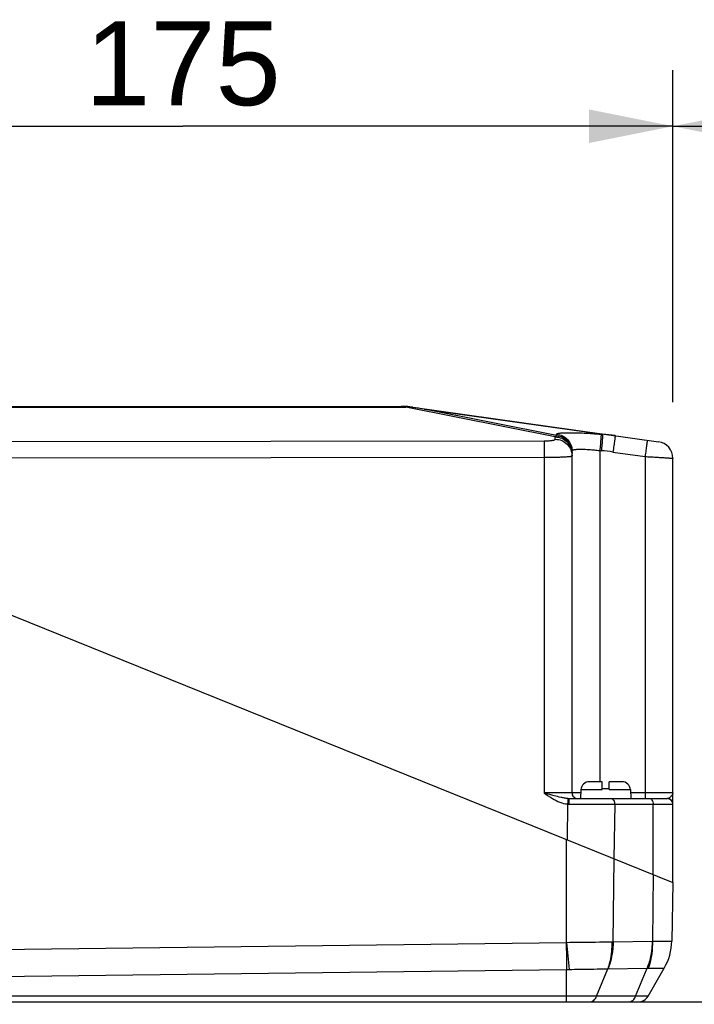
# Model space of a CAD drawing. Header units: millimetres. Extents: x 0 to 420, y 0 to 297.
# Tile 33 of 65: x 181 to 206, y 214 to 249. Entities that reach past the tile are written whole.
import ezdxf

# ---------------------------------------------------------------- set-up
doc = ezdxf.new("R2010")
doc.units = ezdxf.units.MM
doc.header["$LTSCALE"] = 23.1
doc.layers.get('0').update_dxf_attribs({"linetype": 'CONTINUOUS'})
doc.layers.add('COMPONENTS', color=7, linetype='CONTINUOUS')
doc.layers.add('DIMENSION', color=7, linetype='CONTINUOUS')
doc.styles.get("Standard").update_dxf_attribs({"font": 'arial.ttf'})
doc.dimstyles.new('DIMSTYLE_13', dxfattribs={"dimtxt": 3, "dimasz": 3, "dimexe": 0.18, "dimexo": 0.0625, "dimgap": 0.09, "dimtad": 1, "dimdec": 3, "dimlfac": 5, "dimdsep": 46, "dimtxsty": 'STANDARD', "dimblk": '_FILLED', "dimblk1": '_FILLED', "dimblk2": '_FILLED', "dimcen": 0.09, "dimadec": 0, "dimazin": 0, "dimtp": 0.5, "dimtm": 0.5, "dimtfac": 1, "dimtdec": 3, "dimtofl": 0, "dimtmove": 0, "dimatfit": 3, "dimldrblk": '_FILLED', "dimfxl": 1, "dimtolj": 1, "dimarcsym": 0})

# ---------------------------------------------------------------- blocks, each defined once
blk = doc.blocks.new('_FILLED')
at = {"color": 0, "linetype": 'BYBLOCK'}
blk.add_solid([(0, 0), (-1, 0.2), (-1, -0.2)], dxfattribs=at)
blk = doc.blocks.new('*D22')
at = {"layer": 'DIMENSION', "color": 2, "linetype": 'CONTINUOUS'}
for p, q in [((169.773, 229.503), (169.773, 247.457)), ((204.773, 235.601), (204.773, 247.457)), ((169.773, 245.457), (187.273, 245.457)), ((204.773, 245.457), (187.273, 245.457))]:
    blk.add_line(p, q, dxfattribs=at)
at = {"layer": 'DIMENSION', "color": 2, "linetype": 'CONTINUOUS', "xscale": 3, "yscale": 3, "zscale": 3, "rotation": 180}
blk.add_blockref('_FILLED', (169.773, 245.457), dxfattribs=at)
at = {"layer": 'DIMENSION', "color": 2, "linetype": 'CONTINUOUS', "xscale": 3, "yscale": 3, "zscale": 3}
blk.add_blockref('_FILLED', (204.773, 245.457), dxfattribs=at)
at = {"layer": 'DIMENSION', "color": 2, "linetype": 'CONTINUOUS', "insert": (187.273, 249.207), "char_height": 3, "width": 6.99257, "attachment_point": 2, "line_spacing_factor": 0.9}
blk.add_mtext('175', dxfattribs=at)
blk = doc.blocks.new('*D23')
at = {"layer": 'DIMENSION', "color": 2, "linetype": 'CONTINUOUS'}
for p, q in [((204.773, 235.601), (204.773, 247.457)), ((232.173, 209.598), (232.173, 247.457)), ((204.773, 245.457), (218.473, 245.457)), ((232.173, 245.457), (218.473, 245.457))]:
    blk.add_line(p, q, dxfattribs=at)
at = {"layer": 'DIMENSION', "color": 2, "linetype": 'CONTINUOUS', "xscale": 3, "yscale": 3, "zscale": 3, "rotation": 180}
blk.add_blockref('_FILLED', (204.773, 245.457), dxfattribs=at)
at = {"layer": 'DIMENSION', "color": 2, "linetype": 'CONTINUOUS', "xscale": 3, "yscale": 3, "zscale": 3}
blk.add_blockref('_FILLED', (232.173, 245.457), dxfattribs=at)
at = {"layer": 'DIMENSION', "color": 2, "linetype": 'CONTINUOUS', "insert": (218.473, 249.207), "char_height": 3, "width": 6.99257, "attachment_point": 2, "line_spacing_factor": 0.9}
blk.add_mtext('137', dxfattribs=at)

msp = doc.modelspace()

# ---------------------------------------------------------------- linework, layer by layer
at = {"layer": 'COMPONENTS', "color": 9, "linetype": 'CONTINUOUS'}
for p, q in [((179.30938, 235.42812), (195.23611, 235.42812)), ((195.23611, 235.45231), (195.23611, 235.42812)), ((200.57275, 234.36466), (195.23611, 235.42812)), ((195.89601, 235.35458), (202.26687, 234.45921)), ((200.62186, 234.41284), (195.89601, 235.35458)), ((200.62186, 234.41284), (200.62186, 234.46288)), ((202.2114, 234.46376), (202.26687, 234.45921)), ((174.70508, 234.2016), (200.17536, 234.22506)), ((200.57275, 234.28142), (200.57275, 234.36466)), ((202.16621, 233.8775), (202.16621, 222.05731)), ((202.16621, 233.8775), (202.22168, 233.87296)), ((202.63502, 233.82698), (203.77928, 233.66616)), ((174.81819, 233.61725), (200.17928, 233.64061)), ((200.17928, 233.64061), (200.17928, 221.65408)), ((203.77928, 233.66616), (203.77928, 221.65408)), ((201.48929, 221.77301), (202.25275, 221.77301)), ((202.49275, 221.77301), (203.2562, 221.77301)), ((203.77928, 221.65408), (203.26243, 221.65408)), ((201.01481, 221.26243), (200.99396, 219.98404)), ((201.07332, 221.26047), (202.6967, 221.25731)), ((202.6967, 221.25731), (202.66496, 219.30891)), ((202.6967, 221.25731), (204.77227, 221.25731)), ((204.0698, 218.74132), (204.0698, 221.25731)), ((200.97909, 216.32152), (200.97863, 219.99023)), ((202.63931, 216.34229), (202.67569, 219.30458)), ((204.0698, 218.74132), (204.04056, 216.36011)), ((174.73426, 215.99039), (200.96453, 216.32078)), ((202.59003, 216.34194), (202.63931, 216.34229)), ((202.63931, 216.34229), (204.03332, 216.35976)), ((204.04056, 216.36011), (204.73629, 216.36866)), ((174.74973, 215.02531), (200.97863, 215.35568)), ((200.97863, 214.19823), (200.97863, 215.35568)), ((202.05023, 214.39823), (202.44975, 215.37684)), ((202.45713, 215.37719), (203.85114, 215.39466)), ((203.44434, 214.39823), (203.85114, 215.39466)), ((203.85114, 215.39466), (203.89262, 215.39501)), ((203.88822, 214.39823), (174.76068, 214.39823))]:
    msp.add_line(p, q, dxfattribs=at)
at = {"layer": 'COMPONENTS', "color": 7, "linetype": 'CONTINUOUS'}
for p, q in [((179.48253, 235.45731), (195.06297, 235.45731)), ((195.47946, 235.42155), (195.38015, 235.43702)), ((195.48048, 235.42812), (204.25625, 234.19476)), ((201.17275, 221.65731), (201.17275, 233.86692)), ((204.77275, 218.45731), (204.77275, 233.6006)), ((169.77275, 232.59823), (204.77275, 218.45731)), ((202.25275, 222.05731), (201.78888, 222.05731)), ((202.25275, 221.77301), (202.25275, 222.05731)), ((202.95661, 222.05731), (202.49275, 222.05731)), ((202.49275, 221.77301), (202.49275, 222.05731)), ((201.06718, 221.45731), (204.57231, 221.45731)), ((201.48929, 221.77301), (201.47275, 221.45731)), ((202.49275, 221.79731), (202.25275, 221.79731)), ((203.2562, 221.77301), (203.27275, 221.45731)), ((204.77275, 218.45731), (204.73629, 216.36866)), ((203.88822, 214.39823), (204.46864, 215.40356)), ((159.29275, 214.19823), (232.17275, 214.19823))]:
    msp.add_line(p, q, dxfattribs=at)
at = {"layer": 'COMPONENTS', "color": 9, "linetype": 'CONTINUOUS'}
for points in [[(204.03332, 216.35976), (204.03452, 216.35978), (204.03573, 216.35982), (204.03693, 216.35987), (204.03814, 216.35993), (204.03935, 216.36001), (204.04056, 216.36011)], [(202.44975, 215.37684), (202.45099, 215.37694), (202.45222, 215.37702), (202.45345, 215.37709), (202.45468, 215.37714), (202.45591, 215.37717), (202.45713, 215.37719)]]:
    msp.add_lwpolyline(points, dxfattribs=at)
at = {"layer": 'COMPONENTS', "color": 7, "linetype": 'CONTINUOUS'}
for centre, radius, start, end in [((195.06297, 232.45731), 3, 82, 90), ((195.14856, 233.94174), 1.51311, 81.195793, 86.682882), ((187.21574, 182.69393), 53.37126, 80.639863, 81.092794), ((204.17275, 233.6006), 0.6, 0, 82), ((201.78888, 221.75731), 0.3, 90, 177), ((202.95661, 221.75731), 0.3, 3, 90), ((201.37275, 221.65731), 0.2, 180, 270.000024), ((202.73659, 216.40356), 1.99999, 330.000178, 359.000126), ((203.54181, 214.59823), 0.4, 270, 330)]:
    msp.add_arc(centre, radius, start, end, dxfattribs=at)
at = {"layer": 'COMPONENTS', "color": 9, "linetype": 'CONTINUOUS'}
for centre, radius, start, end in [((195.43427, 233.39141), 2.04632, 91.515615, 95.557132), ((195.34315, 234.45006), 0.98765, 82.007032, 87.853038), ((201.77483, 227.72745), 6.74972, 81.996636, 85.81955), ((201.63323, 226.70205), 7.19501, 81.996417, 85.308752), ((201.06745, 222.30232), 0.845, 267.292042, 269.982117), ((204.57237, 221.55791), 0.1006, 269.968987, 276.447491), ((204.57229, 221.25733), 0.19998, 359.993971, 89.993954), ((204.57295, 221.25842), 0.19981, 0.048238, 86.925725), ((201.07467, 222.17219), 0.91172, 266.235696, 269.915712), ((200.96212, 216.51028), 0.18951, 270.728987, 275.137304), ((450.74428, 219.48794), 249.79982, 180.72646, 180.9478447), ((410.74771, 235.18105), 210.61471, 185.1374392, 185.4010972), ((200.96605, 222.23059), 6.87492, 270.104892, 270.850515)]:
    msp.add_arc(centre, radius, start, end, dxfattribs=at)
for points, knots in [([(200.62186, 234.46288), (200.62186, 234.46768), (200.62832, 234.47529), (200.63975, 234.48136), (200.65323, 234.4866), (200.67028, 234.49133), (200.70023, 234.49772), (200.74678, 234.50423), (200.81316, 234.51015), (200.89301, 234.51443), (200.98558, 234.51703), (201.13181, 234.51822), (201.33886, 234.51481), (201.61047, 234.50422), (201.90517, 234.48726), (202.10802, 234.47224), (202.2114, 234.46376)], [0, 0, 0, 0, 0.00898118, 0.01585696, 0.02475409, 0.03579012, 0.04901212, 0.08203386, 0.12370866, 0.17373499, 0.23168921, 0.29704826, 0.44746443, 0.61926391, 0.80583313, 1, 1, 1, 1]), ([(200.62186, 234.46288), (200.69561, 234.45685), (200.84221, 234.41687), (201.02419, 234.28159), (201.1447, 234.08975), (201.17275, 233.94069), (201.17275, 233.86692)], [0, 0, 0, 0, 0.25038749, 0.50053237, 0.75037047, 1, 1, 1, 1]), ([(202.2114, 234.46376), (202.21128, 234.4574), (202.20994, 234.43819), (202.20743, 234.40008), (202.20323, 234.34399), (202.19527, 234.23926), (202.18282, 234.08195), (202.17206, 233.94899), (202.16621, 233.8775)], [0, 0, 0, 0, 0.03247071, 0.09817929, 0.1949122, 0.3194045, 0.63405828, 1, 1, 1, 1]), ([(202.26687, 234.45921), (202.26676, 234.45285), (202.26542, 234.43364), (202.2629, 234.39553), (202.2587, 234.33944), (202.25074, 234.23471), (202.23829, 234.0774), (202.22753, 233.94444), (202.22168, 233.87296)], [0, 0, 0, 0, 0.03247071, 0.09817929, 0.1949122, 0.3194045, 0.63405828, 1, 1, 1, 1]), ([(200.17536, 234.22506), (200.2264, 234.22511), (200.32063, 234.22773), (200.43119, 234.23706), (200.50263, 234.24901), (200.53547, 234.25699), (200.55507, 234.26461), (200.56593, 234.27026), (200.57275, 234.277), (200.57275, 234.28142)], [0, 0, 0, 0, 0.37518679, 0.6925426, 0.81471818, 0.90695694, 0.94119978, 0.9675663, 1, 1, 1, 1]), ([(200.17536, 234.22506), (200.17574, 234.21708), (200.1762, 234.19517), (200.17724, 234.12955), (200.17811, 234.01179), (200.17895, 233.83888), (200.17921, 233.70969), (200.17928, 233.64061)], [0, 0, 0, 0, 0.04101577, 0.11246323, 0.33687506, 0.64545735, 1, 1, 1, 1]), ([(200.57275, 234.36466), (200.57669, 234.36973), (200.5913, 234.38744), (200.60815, 234.40356), (200.62186, 234.41284)], [0, 0, 0, 0, 0.2794531, 1, 1, 1, 1]), ([(200.57275, 234.36466), (200.65075, 234.36466), (200.80825, 234.33385), (201.00766, 234.20184), (201.14141, 234.00434), (201.17275, 233.84781), (201.17275, 233.7705)], [0, 0, 0, 0, 0.25112839, 0.50159718, 0.75113036, 1, 1, 1, 1]), ([(200.57275, 234.28142), (200.65075, 234.28142), (200.80825, 234.2506), (201.00766, 234.11859), (201.14141, 233.92109), (201.17275, 233.76456), (201.17275, 233.68725)], [0, 0, 0, 0, 0.25112839, 0.50159718, 0.75113036, 1, 1, 1, 1]), ([(200.62186, 234.41284), (200.69561, 234.4068), (200.84221, 234.36682), (201.02419, 234.23155), (201.1447, 234.03971), (201.17275, 233.89064), (201.17275, 233.81687)], [0, 0, 0, 0, 0.25038749, 0.50053237, 0.75037047, 1, 1, 1, 1]), ([(202.71461, 234.41143), (202.71484, 234.41139), (202.71434, 234.40995), (202.71459, 234.40831), (202.71396, 234.40453), (202.7135, 234.39976), (202.7127, 234.39345), (202.71133, 234.38242), (202.70911, 234.36529), (202.70591, 234.34093), (202.702, 234.31162), (202.69743, 234.27766), (202.69223, 234.23936), (202.68645, 234.19709), (202.67778, 234.13394), (202.66595, 234.04833), (202.65086, 233.9399), (202.64038, 233.86513), (202.63502, 233.82698)], [0, 0, 0, 0, 0.00121726, 0.00481707, 0.01080164, 0.01915721, 0.02986544, 0.04290059, 0.07582495, 0.11762052, 0.16789363, 0.22617064, 0.2919024, 0.36446951, 0.44318813, 0.61606159, 0.80402133, 1, 1, 1, 1]), ([(203.85886, 234.25061), (203.8591, 234.25058), (203.8586, 234.24914), (203.85885, 234.2475), (203.85822, 234.24372), (203.85776, 234.23895), (203.85696, 234.23263), (203.85559, 234.2216), (203.85337, 234.20447), (203.85017, 234.18011), (203.84626, 234.15081), (203.84169, 234.11685), (203.83649, 234.07855), (203.83071, 234.03627), (203.82204, 233.97313), (203.81021, 233.88752), (203.79511, 233.77908), (203.78464, 233.70432), (203.77928, 233.66616)], [0, 0, 0, 0, 0.00121726, 0.00481707, 0.01080164, 0.01915721, 0.02986544, 0.04290059, 0.07582495, 0.11762052, 0.16789363, 0.22617064, 0.2919024, 0.36446951, 0.44318813, 0.61606159, 0.80402133, 1, 1, 1, 1]), ([(201.17275, 233.86692), (201.17275, 233.87156), (201.17723, 233.88233), (201.19333, 233.89378), (201.21734, 233.90364), (201.25021, 233.91195), (201.29171, 233.91874), (201.34164, 233.92385), (201.39956, 233.92723), (201.49111, 233.92942), (201.62084, 233.92702), (201.7909, 233.91728), (201.97517, 233.90084), (202.10177, 233.88595), (202.16621, 233.8775)], [0, 0, 0, 0, 0.01374618, 0.03187343, 0.05713046, 0.09041606, 0.13192336, 0.18152499, 0.23890178, 0.30359495, 0.45254029, 0.62276597, 0.80764482, 1, 1, 1, 1]), ([(200.17928, 233.64061), (200.24406, 233.64063), (200.37107, 233.64124), (200.55534, 233.64385), (200.72498, 233.64803), (200.85419, 233.65285), (200.94542, 233.65753), (201.00321, 233.66115), (201.05302, 233.66496), (201.09459, 233.66903), (201.12697, 233.673), (201.15132, 233.67748), (201.16469, 233.6808), (201.17275, 233.68506), (201.17275, 233.68725)], [0, 0, 0, 0, 0.19484922, 0.38199875, 0.55430774, 0.70523027, 0.77085311, 0.82907347, 0.87935036, 0.92122456, 0.95432858, 0.97840775, 0.99339475, 1, 1, 1, 1]), ([(203.77928, 233.66616), (203.84395, 233.66252), (203.97076, 233.65527), (204.1548, 233.64438), (204.30026, 233.63546), (204.40766, 233.62865), (204.47964, 233.62397), (204.54487, 233.61961), (204.60274, 233.6156), (204.65268, 233.612), (204.68912, 233.60922), (204.71394, 233.6072), (204.72923, 233.6059), (204.7422, 233.60471), (204.75294, 233.60368), (204.76109, 233.6027), (204.76747, 233.60206), (204.77034, 233.60121), (204.77275, 233.60104), (204.77275, 233.6006)], [0, 0, 0, 0, 0.19513801, 0.3826566, 0.55542569, 0.63419269, 0.70685885, 0.77272708, 0.83116467, 0.88160964, 0.92357663, 0.94125162, 0.95666224, 0.96977209, 0.98054988, 0.98897086, 0.9950172, 0.99868103, 1, 1, 1, 1]), ([(201.17275, 221.65731), (201.17275, 221.65721), (201.17212, 221.65728), (201.17144, 221.65709), (201.16982, 221.65708), (201.16672, 221.65693), (201.16121, 221.65683), (201.15292, 221.65666), (201.14225, 221.65652), (201.12929, 221.65636), (201.11403, 221.65622), (201.08923, 221.65601), (201.05284, 221.65577), (201.00295, 221.6555), (200.94513, 221.65525), (200.87994, 221.65502), (200.80799, 221.65481), (200.70058, 221.65455), (200.55506, 221.6543), (200.37091, 221.65412), (200.24401, 221.65408), (200.17928, 221.65408)], [0, 0, 0, 0, 0.00031113, 0.00121623, 0.00272019, 0.00482322, 0.01082169, 0.0191981, 0.02993252, 0.04299986, 0.05836861, 0.07600243, 0.11789138, 0.16826741, 0.22664999, 0.29248199, 0.36513499, 0.44391568, 0.61680129, 0.8045492, 1, 1, 1, 1]), ([(200.53267, 221.55569), (200.5034, 221.56356), (200.38544, 221.59577), (200.26778, 221.62906), (200.17928, 221.65408)], [0, 0, 0, 0, 0.24789061, 1, 1, 1, 1]), ([(200.47364, 221.45731), (200.55655, 221.40768), (200.72834, 221.31811), (200.91864, 221.26919), (201.01481, 221.26243)], [0, 0, 0, 0, 0.50057616, 1, 1, 1, 1]), ([(201.02753, 221.45826), (200.98608, 221.4602), (200.90313, 221.4697), (200.73776, 221.50173), (200.61485, 221.53362), (200.53267, 221.55569)], [0, 0, 0, 0, 0.24643266, 0.49468208, 1, 1, 1, 1]), ([(201.02753, 221.45826), (201.02759, 221.45209), (201.02587, 221.43155), (201.02368, 221.39036), (201.01951, 221.33124), (201.01647, 221.28652), (201.01478, 221.26244)], [0, 0, 0, 0, 0.09428033, 0.31462795, 0.63094255, 1, 1, 1, 1]), ([(201.07338, 221.26047), (201.07337, 221.27332), (201.07328, 221.29851), (201.07293, 221.33504), (201.07238, 221.36865), (201.07164, 221.39806), (201.07086, 221.41944), (201.07013, 221.4336), (201.0696, 221.44184), (201.06905, 221.4482), (201.06851, 221.45312), (201.06799, 221.45553), (201.06756, 221.45731), (201.06719, 221.45731)], [0, 0, 0, 0, 0.1955683, 0.38316872, 0.55575442, 0.70683369, 0.83073051, 0.88099241, 0.92281358, 0.95581059, 0.9796985, 0.99432621, 1, 1, 1, 1]), ([(201.48309, 221.65497), (201.45988, 221.65504), (201.41604, 221.65519), (201.35438, 221.65544), (201.30109, 221.65572), (201.26218, 221.65597), (201.23565, 221.65618), (201.21931, 221.65633), (201.20542, 221.65649), (201.194, 221.65664), (201.18511, 221.65681), (201.17921, 221.65691), (201.17588, 221.65708), (201.17415, 221.65708), (201.17342, 221.65728), (201.17275, 221.6572), (201.17275, 221.65731)], [0, 0, 0, 0, 0.22439588, 0.42374456, 0.59600586, 0.73941744, 0.79983463, 0.85251251, 0.89731793, 0.93413489, 0.9628708, 0.98345247, 0.99066875, 0.99582935, 0.99893462, 1, 1, 1, 1]), ([(202.55528, 221.45731), (202.57402, 221.45731), (202.61427, 221.44514), (202.66037, 221.39854), (202.68996, 221.33307), (202.6967, 221.28308), (202.6967, 221.25731)], [0, 0, 0, 0, 0.20946664, 0.44465603, 0.7120307, 1, 1, 1, 1]), ([(204.77275, 221.65731), (204.77275, 221.65721), (204.77212, 221.65728), (204.77144, 221.65709), (204.76982, 221.65708), (204.76672, 221.65693), (204.76121, 221.65683), (204.75292, 221.65666), (204.74225, 221.65652), (204.72929, 221.65636), (204.71403, 221.65622), (204.68923, 221.65601), (204.65283, 221.65577), (204.60294, 221.6555), (204.54513, 221.65525), (204.47993, 221.65502), (204.40798, 221.65481), (204.30058, 221.65455), (204.15506, 221.6543), (203.97091, 221.65412), (203.844, 221.65408), (203.77928, 221.65408)], [0, 0, 0, 0, 0.00031105, 0.00121616, 0.00272018, 0.00482327, 0.01082186, 0.01919841, 0.02993307, 0.04300069, 0.05836975, 0.07600399, 0.11789369, 0.16827011, 0.22665285, 0.29248507, 0.36513834, 0.44391912, 0.61680319, 0.80454855, 1, 1, 1, 1]), ([(203.77928, 221.65408), (203.77928, 221.64122), (203.7793, 221.61605), (203.77938, 221.57953), (203.7795, 221.54594), (203.77963, 221.52036), (203.77976, 221.50231), (203.77986, 221.49087), (203.77997, 221.48101), (203.78008, 221.47281), (203.7802, 221.46637), (203.78028, 221.46206), (203.78041, 221.45962), (203.78041, 221.45835), (203.78056, 221.45781), (203.78051, 221.45731), (203.78059, 221.45731)], [0, 0, 0, 0, 0.19593243, 0.38385926, 0.55672444, 0.70801303, 0.77374989, 0.832033, 0.88231203, 0.924115, 0.95704725, 0.9807977, 0.98915908, 0.99514847, 0.99875739, 1, 1, 1, 1]), ([(203.92838, 221.45731), (203.94712, 221.45731), (203.98737, 221.44514), (204.03347, 221.39854), (204.06307, 221.33307), (204.0698, 221.28308), (204.0698, 221.25731)], [0, 0, 0, 0, 0.20946685, 0.44465593, 0.71203026, 1, 1, 1, 1]), ([(204.73508, 221.55731), (204.71659, 221.533), (204.68182, 221.50077), (204.62873, 221.46953), (204.59871, 221.45966), (204.58366, 221.45795)], [0, 0, 0, 0, 0.49647815, 0.75385365, 1, 1, 1, 1]), ([(204.77275, 221.65731), (204.77275, 221.6401), (204.76535, 221.60379), (204.74652, 221.57235), (204.73508, 221.55731)], [0, 0, 0, 0, 0.47668442, 1, 1, 1, 1]), ([(204.77227, 221.25731), (204.77255, 221.25731), (204.77275, 221.25799), (204.77275, 221.2584), (204.77275, 221.25859)], [0, 0, 0, 0, 0.60200014, 1, 1, 1, 1]), ([(200.97909, 216.32152), (201.1259, 216.32362), (201.66288, 216.3308), (202.19988, 216.33615), (202.59003, 216.34194)], [0, 0, 0, 0, 0.27341281, 1, 1, 1, 1]), ([(202.59, 216.34194), (202.59274, 216.25795), (202.58934, 215.93188), (202.52989, 215.60524), (202.44975, 215.37684)], [0, 0, 0, 0, 0.25771455, 1, 1, 1, 1]), ([(202.63931, 216.34229), (202.63881, 216.25817), (202.62232, 215.93012), (202.54783, 215.60403), (202.45713, 215.37719)], [0, 0, 0, 0, 0.25614613, 1, 1, 1, 1]), ([(204.03332, 216.35976), (204.03282, 216.27564), (204.01633, 215.94759), (203.94184, 215.6215), (203.85114, 215.39466)], [0, 0, 0, 0, 0.25614612, 1, 1, 1, 1]), ([(204.04054, 216.36011), (204.04307, 216.27611), (204.03842, 215.94961), (203.97576, 215.6228), (203.89261, 215.39502)], [0, 0, 0, 0, 0.25738074, 1, 1, 1, 1]), ([(201.0681, 215.35643), (201.19519, 215.35849), (201.65574, 215.36512), (202.1163, 215.37153), (202.44975, 215.37684)], [0, 0, 0, 0, 0.27596572, 1, 1, 1, 1]), ([(203.89262, 215.39501), (203.9743, 215.39645), (204.08908, 215.39799), (204.23124, 215.40004), (204.31357, 215.40123), (204.37793, 215.40244), (204.42141, 215.40276), (204.44539, 215.40358), (204.45883, 215.4029), (204.46291, 215.4044), (204.46912, 215.40294), (204.46864, 215.40356)], [0, 0, 0, 0, 0.42539963, 0.59762726, 0.74073524, 0.85344757, 0.93471404, 0.96325987, 0.98366762, 0.99592009, 1, 1, 1, 1]), ([(201.80528, 214.19823), (201.85569, 214.19823), (201.96654, 214.24517), (202.02764, 214.34289), (202.05023, 214.39823)], [0, 0, 0, 0, 0.45751578, 1, 1, 1, 1]), ([(203.1994, 214.19823), (203.24981, 214.19823), (203.36065, 214.24517), (203.42175, 214.34289), (203.44434, 214.39823)], [0, 0, 0, 0, 0.45751579, 1, 1, 1, 1])]:
    msp.add_open_spline(points, degree=3, knots=knots, dxfattribs=at)
msp.add_open_spline([(200.17928, 221.65408), (200.27565, 221.58594), (200.37238, 221.51794), (200.47364, 221.45731)], degree=3, dxfattribs=at)

# ---------------------------------------------------------------- dimensions: what is measured, and where the dimension line sits
at = {"layer": 'DIMENSION', "color": 2, "linetype": 'CONTINUOUS'}
for base, p1, p2, picture, middle in [((232.17275, 245.45731), (204.77275, 235.6006), (232.17275, 209.59823), '*D23', (214.97646, 247.70731)), ((204.77275, 245.45731), (169.77275, 229.50257), (204.77275, 235.6006), '*D22', (183.77646, 247.70731))]:
    dim = msp.add_linear_dim(base=base, p1=p1, p2=p2, dimstyle='DIMSTYLE_13', dxfattribs=at)
    dim.commit()
    dim.dimension.update_dxf_attribs({"geometry": picture, "text_midpoint": middle, "dimtype": 160})

doc.saveas('drawing.dxf')
